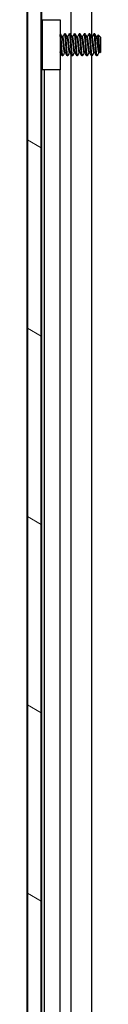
# Model space of a CAD drawing. Header units: millimetres. Extents: x 64 to 1798, y 64 to 1375.
# Tile 49 of 75: x 942 to 952, y 786 to 913. Entities that reach past the tile are written whole.
import ezdxf

# ---------------------------------------------------------------- set-up
doc = ezdxf.new("R2010")
doc.units = ezdxf.units.MM
doc.header["$LTSCALE"] = 6.666667
doc.layers.add('Hatch (ANSI)', color=7, linetype='Continuous', lineweight=18)
doc.layers.add('Visible (ANSI)', color=7, linetype='Continuous', lineweight=25)

msp = doc.modelspace()

# ---------------------------------------------------------------- hatches: boundary and pattern name
at = {"layer": 'Hatch (ANSI)'}
h = msp.add_hatch(dxfattribs=at)
h.set_pattern_fill('ANSI31', color=256, scale=169.333333, angle=105, style=0)
h.set_pattern_definition([(150, (0, 0), (-10.58333, -18.33087), [])])
h.paths.add_polyline_path([(942.4725, 460.1469), (944.2759, 460.1469), (944.2759, 1004.7483), (942.4725, 1004.7483)])

# ---------------------------------------------------------------- linework, layer by layer
at = {"layer": 'Visible (ANSI)'}
for p, q in [((942.4725, 1004.7483), (942.4725, 460.1469)), ((944.2759, 460.1469), (944.2759, 1004.7483)), ((942.4594, 469.5576), (942.4594, 995.3376)), ((944.2884, 995.3376), (944.2884, 911.5581)), ((948.1053, 995.3376), (948.1053, 911.5457)), ((950.812, 995.3376), (950.812, 911.249)), ((944.4194, 913.4976), (946.7194, 913.4976)), ((944.4194, 906.9976), (944.4194, 913.4976)), ((946.7194, 913.4976), (946.7194, 906.9976)), ((944.4194, 911.4249), (944.2911, 911.5532)), ((946.7587, 911.67), (946.7194, 911.67)), ((947.0762, 911.2404), (947.0068, 911.2404)), ((947.3937, 911.67), (947.3144, 911.67)), ((947.7112, 911.2404), (947.6418, 911.2404)), ((948.0287, 911.67), (947.9494, 911.67)), ((948.3462, 911.2404), (948.2768, 911.2404)), ((948.6637, 911.67), (948.5844, 911.67)), ((948.9812, 911.2404), (948.9118, 911.2404)), ((949.2987, 911.67), (949.2194, 911.67)), ((949.6162, 911.2404), (949.5468, 911.2404)), ((949.9337, 911.67), (949.8544, 911.67)), ((950.2512, 911.2404), (950.1818, 911.2404)), ((950.5687, 911.67), (950.4894, 911.67)), ((950.8862, 911.2404), (950.8168, 911.2404)), ((951.2037, 911.67), (951.1244, 911.67)), ((951.5212, 911.2404), (951.4518, 911.2404)), ((951.9975, 911.1938), (951.6744, 911.5168)), ((951.9975, 909.3015), (951.9975, 911.1938)), ((944.351, 909.0019), (944.2759, 908.9268)), ((944.2884, 908.9393), (944.2884, 733.7581)), ((946.7488, 909.2548), (946.7194, 909.2548)), ((947.0762, 908.8252), (946.9969, 908.8252)), ((947.3838, 909.2548), (947.3144, 909.2548)), ((947.7112, 908.8252), (947.6319, 908.8252)), ((948.0188, 909.2548), (947.9494, 909.2548)), ((948.1053, 909.1011), (948.1053, 733.7457)), ((948.3462, 908.8252), (948.2669, 908.8252)), ((948.6538, 909.2548), (948.5844, 909.2548)), ((948.9812, 908.8252), (948.9019, 908.8252)), ((949.2888, 909.2548), (949.2194, 909.2548)), ((949.6162, 908.8252), (949.5369, 908.8252)), ((949.9238, 909.2548), (949.8544, 909.2548)), ((950.2512, 908.8252), (950.1719, 908.8252)), ((950.5588, 909.2548), (950.4894, 909.2548)), ((950.8862, 908.8252), (950.8069, 908.8252)), ((950.812, 908.8252), (950.812, 733.449)), ((951.1938, 909.2548), (951.1244, 909.2548)), ((951.5212, 908.8252), (951.4419, 908.8252)), ((951.8288, 909.2548), (951.7594, 909.2548)), ((951.9975, 909.3015), (951.8787, 909.1827)), ((946.7194, 906.9976), (944.4194, 906.9976)), ((944.6694, 906.9976), (944.6694, 735.6976)), ((946.7014, 906.9976), (946.7014, 735.6976))]:
    msp.add_line(p, q, dxfattribs=at)
msp.add_ellipse((946.816, 910.2476), major_axis=(0, -0.343), ratio=0.10685664, start_param=0.4127074, end_param=2.72888525, dxfattribs=at)
for points in [[(944.2759, 911.5804), (944.2868, 911.561), (944.2976, 911.5416), (944.3085, 911.5222)], [(946.7727, 911.6576), (946.8537, 911.5127), (946.9349, 911.3678), (947.0165, 911.2232)], [(947.0663, 911.2404), (947.1446, 911.3793), (947.2226, 911.5184), (947.3004, 911.6576)], [(947.4077, 911.6576), (947.4887, 911.5127), (947.5699, 911.3678), (947.6515, 911.2232)], [(947.7013, 911.2404), (947.7796, 911.3793), (947.8576, 911.5184), (947.9354, 911.6576)], [(948.0427, 911.6576), (948.1237, 911.5127), (948.2049, 911.3678), (948.2865, 911.2232)], [(948.3363, 911.2404), (948.4146, 911.3793), (948.4926, 911.5184), (948.5704, 911.6576)], [(948.6777, 911.6576), (948.7587, 911.5127), (948.8399, 911.3678), (948.9215, 911.2232)], [(948.9713, 911.2404), (949.0496, 911.3793), (949.1276, 911.5184), (949.2054, 911.6576)], [(949.3127, 911.6576), (949.3937, 911.5127), (949.4749, 911.3678), (949.5565, 911.2232)], [(949.6063, 911.2404), (949.6846, 911.3793), (949.7626, 911.5184), (949.8404, 911.6576)], [(949.9477, 911.6576), (950.0287, 911.5127), (950.1099, 911.3678), (950.1915, 911.2232)], [(950.2413, 911.2404), (950.3196, 911.3793), (950.3976, 911.5184), (950.4754, 911.6576)], [(950.5827, 911.6576), (950.6637, 911.5127), (950.7449, 911.3678), (950.8265, 911.2232)], [(950.8763, 911.2404), (950.9546, 911.3793), (951.0326, 911.5184), (951.1104, 911.6576)], [(951.2177, 911.6576), (951.2987, 911.5127), (951.3799, 911.3678), (951.4615, 911.2232)], [(951.5113, 911.2404), (951.5625, 911.3312), (951.6135, 911.4221), (951.6645, 911.513)], [(944.4194, 908.8797), (944.3949, 908.9234), (944.3704, 908.9671), (944.3459, 909.0109)], [(946.9829, 908.8376), (946.9019, 908.9826), (946.8207, 909.1274), (946.7391, 909.2721)], [(947.3243, 909.2548), (947.246, 909.1159), (947.168, 908.9768), (947.0902, 908.8376)], [(947.6179, 908.8376), (947.5369, 908.9826), (947.4557, 909.1274), (947.3741, 909.2721)], [(947.9593, 909.2548), (947.881, 909.1159), (947.803, 908.9768), (947.7252, 908.8376)], [(948.2529, 908.8376), (948.1719, 908.9826), (948.0907, 909.1274), (948.0091, 909.2721)], [(948.5943, 909.2548), (948.516, 909.1159), (948.438, 908.9768), (948.3602, 908.8376)], [(948.8879, 908.8376), (948.8069, 908.9826), (948.7257, 909.1274), (948.6441, 909.2721)], [(949.2293, 909.2548), (949.151, 909.1159), (949.073, 908.9768), (948.9952, 908.8376)], [(949.5229, 908.8376), (949.4419, 908.9826), (949.3607, 909.1274), (949.2791, 909.2721)], [(949.8643, 909.2548), (949.786, 909.1159), (949.708, 908.9768), (949.6302, 908.8376)], [(950.1579, 908.8376), (950.0769, 908.9826), (949.9957, 909.1274), (949.9141, 909.2721)], [(950.4993, 909.2548), (950.421, 909.1159), (950.343, 908.9768), (950.2652, 908.8376)], [(950.7929, 908.8376), (950.7119, 908.9826), (950.6307, 909.1274), (950.5491, 909.2721)], [(951.1343, 909.2548), (951.056, 909.1159), (950.978, 908.9768), (950.9002, 908.8376)], [(951.4279, 908.8376), (951.3469, 908.9826), (951.2657, 909.1274), (951.1841, 909.2721)], [(951.5533, 908.8699), (951.5426, 908.8508), (951.5319, 908.8358), (951.5212, 908.8252)], [(951.7693, 909.2548), (951.697, 909.1267), (951.6251, 908.9983), (951.5533, 908.8699)], [(951.867, 909.187), (951.851, 909.2154), (951.8351, 909.2437), (951.8191, 909.2721)]]:
    msp.add_open_spline(points, degree=3, dxfattribs=at)
for points, weights in [([(944.3775, 910.2476), (944.3273, 911.0261), (944.2759, 911.4457)], [1, 0.872099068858, 0.988403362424]), ([(944.2981, 910.2476), (944.2876, 910.4115), (944.2759, 910.571)], [1, 0.97005869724, 0.95350025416]), ([(944.4194, 909.6685), (944.397, 909.9449), (944.3775, 910.2476)], [0.935553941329, 0.946059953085, 1]), ([(946.7391, 909.2721), (946.729, 909.29), (946.7194, 909.326)], [0.941196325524, 0.949861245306, 0.967700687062])]:
    msp.add_rational_spline(points, weights, degree=2, dxfattribs=at)
for points, knots in [([(944.4194, 911.1856), (944.3892, 911.3074), (944.3658, 911.3872), (944.3339, 911.4713), (944.3212, 911.4995), (944.3085, 911.5222)], [-0.0742172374, -0.0742172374, -0.0742172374, -0.0742172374, -0.0413165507, -0.0413165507, -0.0196607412, -0.0196607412, -0.0196607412, -0.0196607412]), ([(951.6645, 911.513), (951.6663, 911.5163), (951.6682, 911.5182), (951.6789, 911.5204), (951.6878, 911.4897), (951.7031, 911.3802), (951.7107, 911.3), (951.7288, 911.059), (951.7371, 910.9355), (951.7508, 910.7156), (951.756, 910.6277), (951.7677, 910.4207), (951.7729, 910.3207), (951.7766, 910.2476)], [-0.15822158, -0.15822158, -0.15822158, -0.15822158, -0.148477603, -0.148477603, -0.102508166, -0.102508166, -0.066538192, -0.066538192, -0.038974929, -0.038974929, -0.021985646, -0.021985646, -0.000001, -0.000001, -0.000001, -0.000001]), ([(944.2759, 909.8012), (944.2789, 909.746), (944.282, 909.6923), (944.294, 909.4927), (944.303, 909.3635), (944.3177, 909.1851), (944.3246, 909.1047), (944.3377, 909.0328), (944.3418, 909.0182), (944.3459, 909.0109)], [-0.196810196, -0.196810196, -0.196810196, -0.196810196, -0.170743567, -0.170743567, -0.096248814, -0.096248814, -0.041982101, -0.041982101, -0.018759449, -0.018759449, -0.018759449, -0.018759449]), ([(946.7194, 910.7977), (946.7338, 910.7788), (946.7471, 910.7592), (946.7754, 910.7115), (946.7896, 910.6827), (946.8136, 910.6231), (946.8233, 910.5921), (946.8307, 910.5618)], [0.0124956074, 0.0124956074, 0.0124956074, 0.0124956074, 0.0195994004, 0.0195994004, 0.029259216, 0.029259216, 0.0392505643, 0.0392505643, 0.0392505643, 0.0392505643]), ([(946.8307, 909.9334), (946.8202, 909.8903), (946.8048, 909.8455), (946.7665, 909.7663), (946.7446, 909.7305), (946.7194, 909.6975)], [0, 0, 0, 0, 0.0142453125, 0.0142453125, 0.0267228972, 0.0267228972, 0.0267228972, 0.0267228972]), ([(951.7766, 910.2476), (951.7812, 910.1572), (951.7865, 910.058), (951.7985, 909.8577), (951.8041, 909.7724), (951.8183, 909.5734), (951.8269, 909.4692), (951.8417, 909.3177), (951.8492, 909.2459), (951.8657, 909.1845), (951.8722, 909.1761), (951.8787, 909.1827)], [-0.235586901, -0.235586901, -0.235586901, -0.235586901, -0.203660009, -0.203660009, -0.177946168, -0.177946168, -0.13906218, -0.13906218, -0.107080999, -0.107080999, -0.087730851, -0.087730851, -0.087730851, -0.087730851])]:
    msp.add_open_spline(points, degree=3, knots=knots, dxfattribs=at)
for points, weights, knots in [([(946.8119, 910.6257), (946.7699, 911.1879), (946.7323, 911.4794), (946.7261, 911.5278), (946.7194, 911.5644)], [0.94829378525, 0.901018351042, 1, 0.982109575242, 0.968997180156], [0.56522073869, 0.56522073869, 0.56522073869, 0.57291666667, 0.57291666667, 0.57430766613, 0.57430766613, 0.57430766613]), ([(946.9175, 910.2476), (946.8646, 911.0688), (946.8117, 911.4794), (946.7871, 911.67), (946.7587, 911.67)], [1, 0.866025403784, 1, 0.933012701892, 0.933012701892], [0.5, 0.5, 0.5, 0.5104166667, 0.5104166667, 0.515625, 0.515625, 0.515625]), ([(947.3144, 909.2548), (947.286, 909.2548), (947.2615, 909.3878), (947.2085, 909.6744), (947.1556, 910.2476), (947.1027, 910.8208), (947.0498, 911.1074), (947.0342, 911.1918), (947.0165, 911.2232)], [0.933012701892, 0.933012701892, 1, 0.866025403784, 1, 0.866025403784, 1, 0.956426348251, 0.941196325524], [0.484375, 0.484375, 0.484375, 0.4895833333, 0.4895833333, 0.5, 0.5, 0.5104166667, 0.5104166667, 0.5138045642, 0.5138045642, 0.5138045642]), ([(947.3741, 909.2721), (947.3564, 909.3034), (947.3408, 909.3878), (947.2879, 909.6744), (947.235, 910.2476), (947.1821, 910.8208), (947.1292, 911.1074), (947.1046, 911.2404), (947.0762, 911.2404)], [0.941196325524, 0.956426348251, 1, 0.866025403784, 1, 0.866025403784, 1, 0.933012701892, 0.933012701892], [0.4861954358, 0.4861954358, 0.4861954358, 0.4895833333, 0.4895833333, 0.5, 0.5, 0.5104166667, 0.5104166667, 0.515625, 0.515625, 0.515625]), ([(947.4731, 910.2476), (947.4202, 911.0688), (947.3673, 911.4794), (947.3361, 911.7214), (947.3004, 911.6576)], [1, 0.866025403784, 1, 0.916453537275, 0.937106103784], [0.5, 0.5, 0.5, 0.5104166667, 0.5104166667, 0.5169124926, 0.5169124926, 0.5169124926]), ([(947.5525, 910.2476), (947.4996, 911.0688), (947.4467, 911.4794), (947.4221, 911.67), (947.3937, 911.67)], [1, 0.866025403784, 1, 0.933012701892, 0.933012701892], [0.4375, 0.4375, 0.4375, 0.4479166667, 0.4479166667, 0.453125, 0.453125, 0.453125]), ([(947.9494, 909.2548), (947.921, 909.2548), (947.8965, 909.3878), (947.8435, 909.6744), (947.7906, 910.2476), (947.7377, 910.8208), (947.6848, 911.1074), (947.6692, 911.1918), (947.6515, 911.2232)], [0.933012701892, 0.933012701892, 1, 0.866025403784, 1, 0.866025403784, 1, 0.956426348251, 0.941196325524], [0.421875, 0.421875, 0.421875, 0.4270833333, 0.4270833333, 0.4375, 0.4375, 0.4479166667, 0.4479166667, 0.4513045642, 0.4513045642, 0.4513045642]), ([(948.0091, 909.2721), (947.9914, 909.3034), (947.9758, 909.3878), (947.9229, 909.6744), (947.87, 910.2476), (947.8171, 910.8208), (947.7642, 911.1074), (947.7396, 911.2404), (947.7112, 911.2404)], [0.941196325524, 0.956426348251, 1, 0.866025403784, 1, 0.866025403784, 1, 0.933012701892, 0.933012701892], [0.4236954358, 0.4236954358, 0.4236954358, 0.4270833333, 0.4270833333, 0.4375, 0.4375, 0.4479166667, 0.4479166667, 0.453125, 0.453125, 0.453125]), ([(948.1081, 910.2476), (948.0552, 911.0688), (948.0023, 911.4794), (947.9711, 911.7214), (947.9354, 911.6576)], [1, 0.866025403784, 1, 0.916453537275, 0.937106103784], [0.4375, 0.4375, 0.4375, 0.4479166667, 0.4479166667, 0.4544124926, 0.4544124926, 0.4544124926]), ([(948.1875, 910.2476), (948.1346, 911.0688), (948.0817, 911.4794), (948.0571, 911.67), (948.0287, 911.67)], [1, 0.866025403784, 1, 0.933012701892, 0.933012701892], [0.375, 0.375, 0.375, 0.3854166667, 0.3854166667, 0.390625, 0.390625, 0.390625]), ([(948.5844, 909.2548), (948.556, 909.2548), (948.5315, 909.3878), (948.4785, 909.6744), (948.4256, 910.2476), (948.3727, 910.8208), (948.3198, 911.1074), (948.3042, 911.1918), (948.2865, 911.2232)], [0.933012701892, 0.933012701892, 1, 0.866025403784, 1, 0.866025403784, 1, 0.956426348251, 0.941196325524], [0.359375, 0.359375, 0.359375, 0.3645833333, 0.3645833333, 0.375, 0.375, 0.3854166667, 0.3854166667, 0.3888045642, 0.3888045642, 0.3888045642]), ([(948.6441, 909.2721), (948.6264, 909.3034), (948.6108, 909.3878), (948.5579, 909.6744), (948.505, 910.2476), (948.4521, 910.8208), (948.3992, 911.1074), (948.3746, 911.2404), (948.3462, 911.2404)], [0.941196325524, 0.956426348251, 1, 0.866025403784, 1, 0.866025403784, 1, 0.933012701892, 0.933012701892], [0.3611954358, 0.3611954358, 0.3611954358, 0.3645833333, 0.3645833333, 0.375, 0.375, 0.3854166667, 0.3854166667, 0.390625, 0.390625, 0.390625]), ([(948.7431, 910.2476), (948.6902, 911.0688), (948.6373, 911.4794), (948.6061, 911.7214), (948.5704, 911.6576)], [1, 0.866025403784, 1, 0.916453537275, 0.937106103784], [0.375, 0.375, 0.375, 0.3854166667, 0.3854166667, 0.3919124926, 0.3919124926, 0.3919124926]), ([(948.8225, 910.2476), (948.7696, 911.0688), (948.7167, 911.4794), (948.6921, 911.67), (948.6637, 911.67)], [1, 0.866025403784, 1, 0.933012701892, 0.933012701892], [0.3125, 0.3125, 0.3125, 0.3229166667, 0.3229166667, 0.328125, 0.328125, 0.328125]), ([(949.2194, 909.2548), (949.191, 909.2548), (949.1665, 909.3878), (949.1135, 909.6744), (949.0606, 910.2476), (949.0077, 910.8208), (948.9548, 911.1074), (948.9392, 911.1918), (948.9215, 911.2232)], [0.933012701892, 0.933012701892, 1, 0.866025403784, 1, 0.866025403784, 1, 0.956426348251, 0.941196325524], [0.296875, 0.296875, 0.296875, 0.3020833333, 0.3020833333, 0.3125, 0.3125, 0.3229166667, 0.3229166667, 0.3263045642, 0.3263045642, 0.3263045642]), ([(949.2791, 909.2721), (949.2614, 909.3034), (949.2458, 909.3878), (949.1929, 909.6744), (949.14, 910.2476), (949.0871, 910.8208), (949.0342, 911.1074), (949.0096, 911.2404), (948.9812, 911.2404)], [0.941196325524, 0.956426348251, 1, 0.866025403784, 1, 0.866025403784, 1, 0.933012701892, 0.933012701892], [0.2986954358, 0.2986954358, 0.2986954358, 0.3020833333, 0.3020833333, 0.3125, 0.3125, 0.3229166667, 0.3229166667, 0.328125, 0.328125, 0.328125]), ([(949.3781, 910.2476), (949.3252, 911.0688), (949.2723, 911.4794), (949.2411, 911.7214), (949.2054, 911.6576)], [1, 0.866025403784, 1, 0.916453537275, 0.937106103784], [0.3125, 0.3125, 0.3125, 0.3229166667, 0.3229166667, 0.3294124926, 0.3294124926, 0.3294124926]), ([(949.4575, 910.2476), (949.4046, 911.0688), (949.3517, 911.4794), (949.3271, 911.67), (949.2987, 911.67)], [1, 0.866025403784, 1, 0.933012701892, 0.933012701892], [0.25, 0.25, 0.25, 0.2604166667, 0.2604166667, 0.265625, 0.265625, 0.265625]), ([(949.8544, 909.2548), (949.826, 909.2548), (949.8015, 909.3878), (949.7485, 909.6744), (949.6956, 910.2476), (949.6427, 910.8208), (949.5898, 911.1074), (949.5742, 911.1918), (949.5565, 911.2232)], [0.933012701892, 0.933012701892, 1, 0.866025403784, 1, 0.866025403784, 1, 0.956426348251, 0.941196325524], [0.234375, 0.234375, 0.234375, 0.2395833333, 0.2395833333, 0.25, 0.25, 0.2604166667, 0.2604166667, 0.2638045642, 0.2638045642, 0.2638045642]), ([(949.9141, 909.2721), (949.8964, 909.3034), (949.8808, 909.3878), (949.8279, 909.6744), (949.775, 910.2476), (949.7221, 910.8208), (949.6692, 911.1074), (949.6446, 911.2404), (949.6162, 911.2404)], [0.941196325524, 0.956426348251, 1, 0.866025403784, 1, 0.866025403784, 1, 0.933012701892, 0.933012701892], [0.2361954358, 0.2361954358, 0.2361954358, 0.2395833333, 0.2395833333, 0.25, 0.25, 0.2604166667, 0.2604166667, 0.265625, 0.265625, 0.265625]), ([(950.0131, 910.2476), (949.9602, 911.0688), (949.9073, 911.4794), (949.8761, 911.7214), (949.8404, 911.6576)], [1, 0.866025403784, 1, 0.916453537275, 0.937106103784], [0.25, 0.25, 0.25, 0.2604166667, 0.2604166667, 0.2669124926, 0.2669124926, 0.2669124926]), ([(950.0925, 910.2476), (950.0396, 911.0688), (949.9867, 911.4794), (949.9621, 911.67), (949.9337, 911.67)], [1, 0.866025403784, 1, 0.933012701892, 0.933012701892], [0.1875, 0.1875, 0.1875, 0.1979166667, 0.1979166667, 0.203125, 0.203125, 0.203125]), ([(950.4894, 909.2548), (950.461, 909.2548), (950.4365, 909.3878), (950.3835, 909.6744), (950.3306, 910.2476), (950.2777, 910.8208), (950.2248, 911.1074), (950.2092, 911.1918), (950.1915, 911.2232)], [0.933012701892, 0.933012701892, 1, 0.866025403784, 1, 0.866025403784, 1, 0.956426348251, 0.941196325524], [0.171875, 0.171875, 0.171875, 0.1770833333, 0.1770833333, 0.1875, 0.1875, 0.1979166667, 0.1979166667, 0.2013045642, 0.2013045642, 0.2013045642]), ([(950.5491, 909.2721), (950.5314, 909.3034), (950.5158, 909.3878), (950.4629, 909.6744), (950.41, 910.2476), (950.3571, 910.8208), (950.3042, 911.1074), (950.2796, 911.2404), (950.2512, 911.2404)], [0.941196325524, 0.956426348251, 1, 0.866025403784, 1, 0.866025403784, 1, 0.933012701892, 0.933012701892], [0.1736954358, 0.1736954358, 0.1736954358, 0.1770833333, 0.1770833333, 0.1875, 0.1875, 0.1979166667, 0.1979166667, 0.203125, 0.203125, 0.203125]), ([(950.6481, 910.2476), (950.5952, 911.0688), (950.5423, 911.4794), (950.5111, 911.7214), (950.4754, 911.6576)], [1, 0.866025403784, 1, 0.916453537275, 0.937106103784], [0.1875, 0.1875, 0.1875, 0.1979166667, 0.1979166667, 0.2044124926, 0.2044124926, 0.2044124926]), ([(950.7275, 910.2476), (950.6746, 911.0688), (950.6217, 911.4794), (950.5971, 911.67), (950.5687, 911.67)], [1, 0.866025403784, 1, 0.933012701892, 0.933012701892], [0.125, 0.125, 0.125, 0.1354166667, 0.1354166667, 0.140625, 0.140625, 0.140625]), ([(951.1244, 909.2548), (951.096, 909.2548), (951.0715, 909.3878), (951.0185, 909.6744), (950.9656, 910.2476), (950.9127, 910.8208), (950.8598, 911.1074), (950.8442, 911.1918), (950.8265, 911.2232)], [0.933012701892, 0.933012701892, 1, 0.866025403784, 1, 0.866025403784, 1, 0.956426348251, 0.941196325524], [0.109375, 0.109375, 0.109375, 0.1145833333, 0.1145833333, 0.125, 0.125, 0.1354166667, 0.1354166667, 0.1388045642, 0.1388045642, 0.1388045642]), ([(951.1841, 909.2721), (951.1664, 909.3034), (951.1508, 909.3878), (951.0979, 909.6744), (951.045, 910.2476), (950.9921, 910.8208), (950.9392, 911.1074), (950.9146, 911.2404), (950.8862, 911.2404)], [0.941196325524, 0.956426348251, 1, 0.866025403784, 1, 0.866025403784, 1, 0.933012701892, 0.933012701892], [0.1111954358, 0.1111954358, 0.1111954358, 0.1145833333, 0.1145833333, 0.125, 0.125, 0.1354166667, 0.1354166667, 0.140625, 0.140625, 0.140625]), ([(951.2831, 910.2476), (951.2302, 911.0688), (951.1773, 911.4794), (951.1461, 911.7214), (951.1104, 911.6576)], [1, 0.866025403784, 1, 0.916453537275, 0.937106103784], [0.125, 0.125, 0.125, 0.1354166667, 0.1354166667, 0.1419124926, 0.1419124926, 0.1419124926]), ([(951.3625, 910.2476), (951.3096, 911.0688), (951.2567, 911.4794), (951.2321, 911.67), (951.2037, 911.67)], [1, 0.866025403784, 1, 0.933012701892, 0.933012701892], [0.0625, 0.0625, 0.0625, 0.0729166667, 0.0729166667, 0.078125, 0.078125, 0.078125]), ([(951.7594, 909.2548), (951.731, 909.2548), (951.7065, 909.3878), (951.6535, 909.6744), (951.6006, 910.2476), (951.5477, 910.8208), (951.4948, 911.1074), (951.4792, 911.1918), (951.4615, 911.2232)], [0.933012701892, 0.933012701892, 1, 0.866025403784, 1, 0.866025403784, 1, 0.956426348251, 0.941196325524], [0.046875, 0.046875, 0.046875, 0.0520833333, 0.0520833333, 0.0625, 0.0625, 0.0729166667, 0.0729166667, 0.0763045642, 0.0763045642, 0.0763045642]), ([(951.8191, 909.2721), (951.8014, 909.3034), (951.7858, 909.3878), (951.7329, 909.6744), (951.68, 910.2476), (951.6271, 910.8208), (951.5742, 911.1074), (951.5496, 911.2404), (951.5212, 911.2404)], [0.941196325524, 0.956426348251, 1, 0.866025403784, 1, 0.866025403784, 1, 0.933012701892, 0.933012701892], [0.0486954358, 0.0486954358, 0.0486954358, 0.0520833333, 0.0520833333, 0.0625, 0.0625, 0.0729166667, 0.0729166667, 0.078125, 0.078125, 0.078125]), ([(944.4194, 908.9174), (944.4114, 908.9582), (944.404, 909.0158), (944.351, 909.4264), (944.2981, 910.2476)], [0.964249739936, 0.978756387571, 1, 0.866025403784, 1], [0.80043162, 0.80043162, 0.80043162, 0.8020833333, 0.8020833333, 0.8125, 0.8125, 0.8125]), ([(946.9969, 908.8252), (946.9685, 908.8252), (946.944, 909.0158), (946.8976, 909.3754), (946.8486, 910.0901)], [0.933012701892, 0.933012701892, 1, 0.88068999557, 0.973881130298], [0.546875, 0.546875, 0.546875, 0.5520833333, 0.5520833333, 0.5613598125, 0.5613598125, 0.5613598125]), ([(947.0902, 908.8376), (947.0545, 908.7738), (947.0233, 909.0158), (946.9704, 909.4264), (946.9175, 910.2476)], [0.937106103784, 0.916453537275, 1, 0.866025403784, 1], [0.4830875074, 0.4830875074, 0.4830875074, 0.4895833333, 0.4895833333, 0.5, 0.5, 0.5]), ([(947.6319, 908.8252), (947.6035, 908.8252), (947.579, 909.0158), (947.526, 909.4264), (947.4731, 910.2476)], [0.933012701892, 0.933012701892, 1, 0.866025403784, 1], [0.484375, 0.484375, 0.484375, 0.4895833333, 0.4895833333, 0.5, 0.5, 0.5]), ([(947.7252, 908.8376), (947.6895, 908.7738), (947.6583, 909.0158), (947.6054, 909.4264), (947.5525, 910.2476)], [0.937106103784, 0.916453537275, 1, 0.866025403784, 1], [0.4205875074, 0.4205875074, 0.4205875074, 0.4270833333, 0.4270833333, 0.4375, 0.4375, 0.4375]), ([(948.2669, 908.8252), (948.2385, 908.8252), (948.214, 909.0158), (948.161, 909.4264), (948.1081, 910.2476)], [0.933012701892, 0.933012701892, 1, 0.866025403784, 1], [0.421875, 0.421875, 0.421875, 0.4270833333, 0.4270833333, 0.4375, 0.4375, 0.4375]), ([(948.3602, 908.8376), (948.3245, 908.7738), (948.2933, 909.0158), (948.2404, 909.4264), (948.1875, 910.2476)], [0.937106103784, 0.916453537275, 1, 0.866025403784, 1], [0.3580875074, 0.3580875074, 0.3580875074, 0.3645833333, 0.3645833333, 0.375, 0.375, 0.375]), ([(948.9019, 908.8252), (948.8735, 908.8252), (948.849, 909.0158), (948.796, 909.4264), (948.7431, 910.2476)], [0.933012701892, 0.933012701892, 1, 0.866025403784, 1], [0.359375, 0.359375, 0.359375, 0.3645833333, 0.3645833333, 0.375, 0.375, 0.375]), ([(948.9952, 908.8376), (948.9595, 908.7738), (948.9283, 909.0158), (948.8754, 909.4264), (948.8225, 910.2476)], [0.937106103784, 0.916453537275, 1, 0.866025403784, 1], [0.2955875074, 0.2955875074, 0.2955875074, 0.3020833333, 0.3020833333, 0.3125, 0.3125, 0.3125]), ([(949.5369, 908.8252), (949.5085, 908.8252), (949.484, 909.0158), (949.431, 909.4264), (949.3781, 910.2476)], [0.933012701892, 0.933012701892, 1, 0.866025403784, 1], [0.296875, 0.296875, 0.296875, 0.3020833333, 0.3020833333, 0.3125, 0.3125, 0.3125]), ([(949.6302, 908.8376), (949.5945, 908.7738), (949.5633, 909.0158), (949.5104, 909.4264), (949.4575, 910.2476)], [0.937106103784, 0.916453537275, 1, 0.866025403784, 1], [0.2330875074, 0.2330875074, 0.2330875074, 0.2395833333, 0.2395833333, 0.25, 0.25, 0.25]), ([(950.1719, 908.8252), (950.1435, 908.8252), (950.119, 909.0158), (950.066, 909.4264), (950.0131, 910.2476)], [0.933012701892, 0.933012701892, 1, 0.866025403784, 1], [0.234375, 0.234375, 0.234375, 0.2395833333, 0.2395833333, 0.25, 0.25, 0.25]), ([(950.2652, 908.8376), (950.2295, 908.7738), (950.1983, 909.0158), (950.1454, 909.4264), (950.0925, 910.2476)], [0.937106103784, 0.916453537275, 1, 0.866025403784, 1], [0.1705875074, 0.1705875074, 0.1705875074, 0.1770833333, 0.1770833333, 0.1875, 0.1875, 0.1875]), ([(950.8069, 908.8252), (950.7785, 908.8252), (950.754, 909.0158), (950.701, 909.4264), (950.6481, 910.2476)], [0.933012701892, 0.933012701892, 1, 0.866025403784, 1], [0.171875, 0.171875, 0.171875, 0.1770833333, 0.1770833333, 0.1875, 0.1875, 0.1875]), ([(950.9002, 908.8376), (950.8645, 908.7738), (950.8333, 909.0158), (950.7804, 909.4264), (950.7275, 910.2476)], [0.937106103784, 0.916453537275, 1, 0.866025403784, 1], [0.1080875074, 0.1080875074, 0.1080875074, 0.1145833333, 0.1145833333, 0.125, 0.125, 0.125]), ([(951.4419, 908.8252), (951.4135, 908.8252), (951.389, 909.0158), (951.336, 909.4264), (951.2831, 910.2476)], [0.933012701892, 0.933012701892, 1, 0.866025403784, 1], [0.109375, 0.109375, 0.109375, 0.1145833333, 0.1145833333, 0.125, 0.125, 0.125]), ([(951.5212, 908.8252), (951.4929, 908.8252), (951.4683, 909.0158), (951.4154, 909.4264), (951.3625, 910.2476)], [0.933012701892, 0.933012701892, 1, 0.866025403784, 1], [0.046875, 0.046875, 0.046875, 0.0520833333, 0.0520833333, 0.0625, 0.0625, 0.0625])]:
    msp.add_rational_spline(points, weights, degree=2, knots=knots, dxfattribs=at)

doc.saveas('drawing.dxf')
